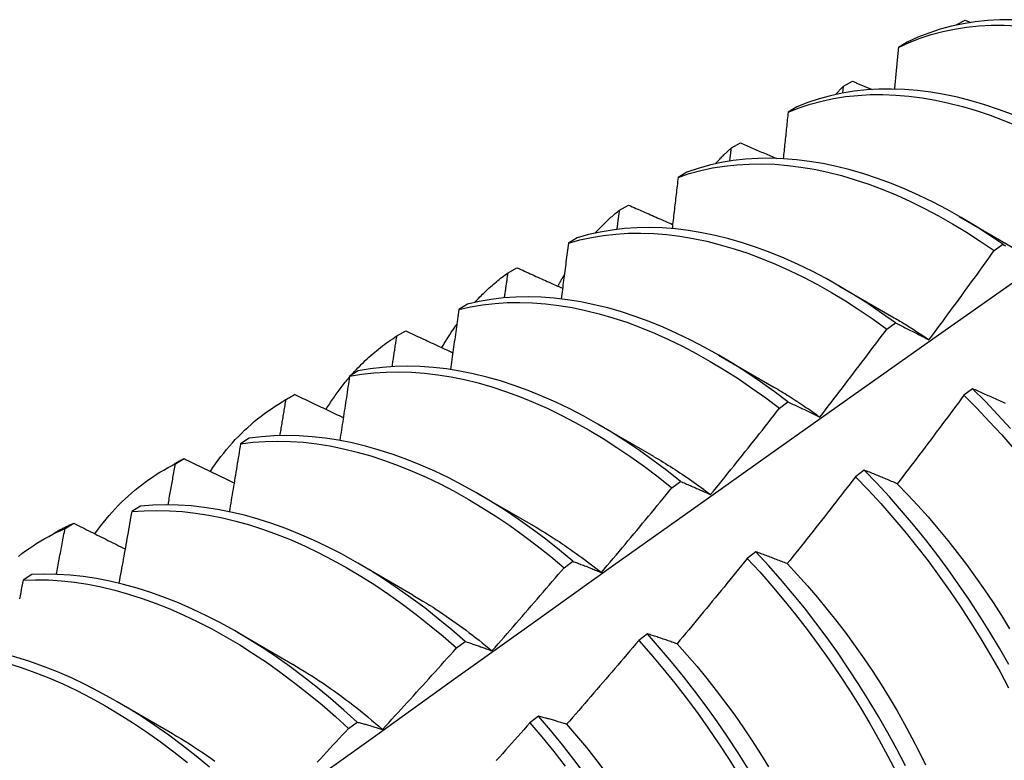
# Model space of a CAD drawing. Header units: inches. Extents: x 15 to 368, y 32 to 178.
# Tile 76 of 82: x 346.438 to 346.723, y 137.04 to 137.254. Entities that reach past the tile are written whole.
import ezdxf

# ---------------------------------------------------------------- set-up
doc = ezdxf.new("R2010")
doc.units = ezdxf.units.IN
doc.header["$MEASUREMENT"] = 0
doc.layers.add('Visible Edges(ANSI)', color=7, linetype='Continuous', lineweight=25)

msp = doc.modelspace()

# ---------------------------------------------------------------- linework, layer by layer
at = {"layer": 'Visible Edges(ANSI)'}
for p, q in [((346.70873, 137.2527), (346.71133, 137.25411)), ((346.71133, 137.25411), (346.71303, 137.25343)), ((346.70865, 137.25262), (346.70873, 137.2527)), ((346.70872, 137.25263), (346.70873, 137.2527)), ((346.69463, 137.24773), (346.69207, 137.24623)), ((346.67597, 137.23301), (346.67619, 137.23499)), ((346.67619, 137.23499), (346.67879, 137.23642)), ((346.66272, 137.22901), (346.66017, 137.22751)), ((346.64375, 137.21715), (346.64634, 137.21858)), ((346.63088, 137.21015), (346.62834, 137.20864)), ((346.6114, 137.19917), (346.61399, 137.20061)), ((346.70966, 137.19733), (346.72562, 137.1881)), ((346.59912, 137.19114), (346.59659, 137.18961)), ((346.71976, 137.18747), (346.72225, 137.18929)), ((346.57915, 137.18105), (346.58172, 137.1825)), ((346.67486, 137.17729), (346.69082, 137.16806)), ((346.56744, 137.17198), (346.5649, 137.17044)), ((346.68871, 137.16473), (346.69119, 137.16655)), ((346.54698, 137.16278), (346.54955, 137.16425)), ((346.64006, 137.15726), (346.65602, 137.14802)), ((346.53582, 137.15267), (346.53329, 137.15111)), ((346.51442, 137.1441), (346.51721, 137.1457)), ((346.5149, 137.14437), (346.51747, 137.14585)), ((346.51747, 137.14585), (346.51721, 137.1457)), ((346.7135, 137.14751), (346.711, 137.14564)), ((346.65763, 137.14187), (346.66012, 137.1437)), ((346.60526, 137.13722), (346.62123, 137.12798)), ((346.50426, 137.1332), (346.50174, 137.13163)), ((346.48291, 137.12582), (346.48546, 137.12731)), ((346.47962, 137.12406), (346.48241, 137.12566)), ((346.6822, 137.12399), (346.67969, 137.1221)), ((346.62652, 137.11889), (346.62901, 137.12073)), ((346.57046, 137.11718), (346.58643, 137.10794)), ((346.47277, 137.11358), (346.47026, 137.112)), ((346.45099, 137.10711), (346.45354, 137.10861)), ((346.44483, 137.10402), (346.44761, 137.10562)), ((346.65085, 137.10037), (346.64834, 137.09847)), ((346.59538, 137.09579), (346.59788, 137.09764)), ((346.53566, 137.09714), (346.55163, 137.0879)), ((346.44134, 137.0938), (346.43883, 137.09221)), ((346.50087, 137.0771), (346.51683, 137.06786)), ((346.56421, 137.07259), (346.56671, 137.07445)), ((346.61944, 137.07665), (346.61693, 137.07475)), ((346.46607, 137.05706), (346.48203, 137.04782)), ((346.58798, 137.05285), (346.58546, 137.05094)), ((346.533, 137.04927), (346.5355, 137.05114))]:
    msp.add_line(p, q, dxfattribs=at)
at = {"layer": 'Visible Edges(ANSI)', "flags": 128}
for points in [[(346.72511, 137.25422), (346.72145, 137.25419), (346.71784, 137.25399), (346.7143, 137.25361), (346.71083, 137.25306), (346.70743, 137.25233), (346.7041, 137.25144), (346.70086, 137.25037), (346.6977, 137.24913), (346.69463, 137.24773)], [(346.69207, 137.24623), (346.69515, 137.24763), (346.69832, 137.24885), (346.70157, 137.24991), (346.7049, 137.25079), (346.7083, 137.2515), (346.71178, 137.25204), (346.71533, 137.25241), (346.71894, 137.2526), (346.72261, 137.25261), (346.72633, 137.25246)], [(346.69207, 137.24623), (346.69202, 137.24573), (346.69198, 137.24523), (346.69193, 137.24473), (346.69188, 137.24423), (346.69183, 137.24373), (346.69179, 137.24322), (346.69174, 137.24272), (346.69169, 137.24222), (346.69164, 137.24172), (346.69159, 137.24121), (346.69155, 137.24071), (346.6915, 137.24021), (346.69145, 137.23971), (346.6914, 137.2392), (346.69135, 137.2387), (346.6913, 137.2382), (346.69126, 137.23769), (346.69121, 137.23719), (346.69116, 137.23669), (346.69111, 137.23618), (346.69106, 137.23568), (346.69101, 137.23518), (346.69096, 137.23467), (346.69091, 137.23417)], [(346.72506, 137.22681), (346.72105, 137.2283), (346.71706, 137.22963), (346.7131, 137.23079), (346.70916, 137.23179), (346.70526, 137.23261), (346.7014, 137.23326), (346.69758, 137.23374), (346.69381, 137.23405), (346.6901, 137.23418), (346.68643, 137.23414), (346.68283, 137.23393), (346.67929, 137.23354), (346.67582, 137.23298), (346.67243, 137.23225), (346.66911, 137.23134), (346.66587, 137.23026), (346.66272, 137.22901)], [(346.67385, 137.23258), (346.67394, 137.23268), (346.67404, 137.23278), (346.67414, 137.23289), (346.67423, 137.23299), (346.67433, 137.23309), (346.67442, 137.23319), (346.67452, 137.2333), (346.67462, 137.2334), (346.67471, 137.2335), (346.67481, 137.2336), (346.67491, 137.2337), (346.67501, 137.2338), (346.6751, 137.2339), (346.6752, 137.234), (346.6753, 137.2341), (346.6754, 137.2342), (346.6755, 137.2343), (346.67559, 137.2344), (346.67569, 137.2345), (346.67579, 137.2346), (346.67589, 137.2347), (346.67599, 137.2348), (346.67609, 137.2349), (346.67619, 137.23499)], [(346.67879, 137.23642), (346.67903, 137.23632), (346.67926, 137.23622), (346.6795, 137.23612), (346.67974, 137.23602), (346.67998, 137.23592), (346.68021, 137.23582), (346.68045, 137.23572), (346.68069, 137.23563), (346.68093, 137.23553), (346.68117, 137.23543), (346.6814, 137.23533), (346.68164, 137.23523), (346.68188, 137.23513), (346.68212, 137.23504), (346.68236, 137.23494), (346.68259, 137.23484), (346.68283, 137.23474), (346.68307, 137.23464), (346.68331, 137.23454), (346.68355, 137.23444), (346.68378, 137.23435), (346.68402, 137.23425), (346.68426, 137.23415), (346.6845, 137.23405)], [(346.66017, 137.22751), (346.66333, 137.22875), (346.66657, 137.22981), (346.6699, 137.2307), (346.6733, 137.23143), (346.67677, 137.23197), (346.68032, 137.23235), (346.68392, 137.23255), (346.68759, 137.23258), (346.69131, 137.23243), (346.69509, 137.23211), (346.69891, 137.23162), (346.70277, 137.23095), (346.70667, 137.23012), (346.71061, 137.22911), (346.71458, 137.22793), (346.71856, 137.22659), (346.72257, 137.22508), (346.7266, 137.22341)], [(346.66017, 137.22751), (346.66011, 137.22695), (346.66005, 137.22639), (346.65999, 137.22583), (346.65993, 137.22527), (346.65987, 137.22471), (346.65981, 137.22415), (346.65975, 137.22358), (346.65969, 137.22302), (346.65963, 137.22246), (346.65957, 137.2219), (346.65952, 137.22134), (346.65946, 137.22078), (346.6594, 137.22022), (346.65934, 137.21965), (346.65928, 137.21909), (346.65921, 137.21853), (346.65915, 137.21797), (346.65909, 137.21741), (346.65903, 137.21684), (346.65897, 137.21628), (346.65891, 137.21572), (346.65885, 137.21515), (346.65879, 137.21459), (346.65873, 137.21403)], [(346.63905, 137.21254), (346.63924, 137.21274), (346.63943, 137.21294), (346.63962, 137.21314), (346.63981, 137.21335), (346.64, 137.21354), (346.64019, 137.21374), (346.64038, 137.21394), (346.64057, 137.21414), (346.64077, 137.21433), (346.64096, 137.21453), (346.64115, 137.21472), (346.64135, 137.21491), (346.64155, 137.21511), (346.64174, 137.2153), (346.64194, 137.21549), (346.64214, 137.21568), (346.64234, 137.21586), (346.64254, 137.21605), (346.64274, 137.21624), (346.64294, 137.21642), (346.64314, 137.21661), (346.64334, 137.21679), (346.64354, 137.21697), (346.64375, 137.21715)], [(346.64329, 137.21333), (346.64331, 137.21349), (346.64332, 137.21365), (346.64334, 137.21381), (346.64336, 137.21397), (346.64338, 137.21412), (346.6434, 137.21428), (346.64342, 137.21444), (346.64344, 137.2146), (346.64346, 137.21476), (346.64348, 137.21492), (346.6435, 137.21508), (346.64352, 137.21524), (346.64354, 137.2154), (346.64356, 137.21556), (346.64358, 137.21572), (346.64359, 137.21588), (346.64361, 137.21604), (346.64363, 137.2162), (346.64365, 137.21635), (346.64367, 137.21651), (346.64369, 137.21667), (346.64371, 137.21683), (346.64373, 137.21699), (346.64375, 137.21715)], [(346.64634, 137.21858), (346.64678, 137.2184), (346.64721, 137.21821), (346.64765, 137.21802), (346.64809, 137.21784), (346.64852, 137.21765), (346.64896, 137.21746), (346.6494, 137.21728), (346.64983, 137.21709), (346.65027, 137.2169), (346.65071, 137.21672), (346.65114, 137.21653), (346.65158, 137.21634), (346.65202, 137.21616), (346.65246, 137.21597), (346.65289, 137.21579), (346.65333, 137.2156), (346.65377, 137.21541), (346.65421, 137.21523), (346.65465, 137.21504), (346.65508, 137.21486), (346.65552, 137.21467), (346.65596, 137.21448), (346.6564, 137.2143), (346.65684, 137.21411)], [(346.72225, 137.18929), (346.71825, 137.19201), (346.71423, 137.19459), (346.7102, 137.19702), (346.70616, 137.1993), (346.70212, 137.20143), (346.69808, 137.2034), (346.69404, 137.20521), (346.69002, 137.20686), (346.68601, 137.20835), (346.68203, 137.20967), (346.67806, 137.21082), (346.67413, 137.2118), (346.67023, 137.21262), (346.66638, 137.21326), (346.66256, 137.21373), (346.65879, 137.21403), (346.65508, 137.21415), (346.65142, 137.2141), (346.64782, 137.21387), (346.64429, 137.21347), (346.64082, 137.2129), (346.63743, 137.21216), (346.63412, 137.21124), (346.63088, 137.21015)], [(346.62834, 137.20864), (346.63158, 137.20971), (346.6349, 137.21062), (346.6383, 137.21135), (346.64177, 137.21191), (346.64531, 137.21229), (346.64891, 137.2125), (346.65257, 137.21254), (346.65629, 137.21241), (346.66006, 137.2121), (346.66388, 137.21161), (346.66774, 137.21096), (346.67164, 137.21013), (346.67558, 137.20913), (346.67954, 137.20797), (346.68353, 137.20664), (346.68754, 137.20514), (346.69156, 137.20348), (346.6956, 137.20165), (346.69964, 137.19967), (346.70368, 137.19753), (346.70772, 137.19524), (346.71175, 137.1928), (346.71576, 137.19021), (346.71976, 137.18747)], [(346.62834, 137.20864), (346.62827, 137.20802), (346.6282, 137.2074), (346.62812, 137.20679), (346.62805, 137.20617), (346.62798, 137.20555), (346.62791, 137.20493), (346.62784, 137.20432), (346.62777, 137.2037), (346.62769, 137.20308), (346.62762, 137.20246), (346.62755, 137.20185), (346.62748, 137.20123), (346.6274, 137.20061), (346.62733, 137.19999), (346.62726, 137.19937), (346.62718, 137.19875), (346.62711, 137.19813), (346.62704, 137.19752), (346.62696, 137.1969), (346.62689, 137.19628), (346.62682, 137.19566), (346.62674, 137.19504), (346.62667, 137.19442), (346.62659, 137.1938)], [(346.61399, 137.20061), (346.61452, 137.20038), (346.61505, 137.20015), (346.61558, 137.19991), (346.61611, 137.19968), (346.61664, 137.19945), (346.61717, 137.19921), (346.6177, 137.19898), (346.61823, 137.19875), (346.61876, 137.19851), (346.61929, 137.19828), (346.61982, 137.19805), (346.62035, 137.19781), (346.62088, 137.19758), (346.62141, 137.19735), (346.62195, 137.19712), (346.62248, 137.19688), (346.62301, 137.19665), (346.62354, 137.19642), (346.62408, 137.19618), (346.62461, 137.19595), (346.62514, 137.19572), (346.62567, 137.19549), (346.62621, 137.19525), (346.62674, 137.19502)], [(346.60425, 137.1925), (346.60453, 137.1928), (346.60481, 137.1931), (346.6051, 137.1934), (346.60538, 137.1937), (346.60567, 137.19399), (346.60596, 137.19428), (346.60625, 137.19457), (346.60654, 137.19486), (346.60683, 137.19515), (346.60712, 137.19543), (346.60742, 137.19571), (346.60772, 137.19599), (346.60802, 137.19627), (346.60832, 137.19654), (346.60862, 137.19682), (346.60892, 137.19709), (346.60923, 137.19735), (346.60953, 137.19762), (346.60984, 137.19788), (346.61015, 137.19815), (346.61046, 137.19841), (346.61077, 137.19866), (346.61109, 137.19892), (346.6114, 137.19917)], [(346.61067, 137.19359), (346.6107, 137.19382), (346.61073, 137.19405), (346.61076, 137.19429), (346.61079, 137.19452), (346.61082, 137.19475), (346.61085, 137.19498), (346.61088, 137.19522), (346.61091, 137.19545), (346.61094, 137.19568), (346.61097, 137.19591), (346.61101, 137.19615), (346.61104, 137.19638), (346.61107, 137.19661), (346.6111, 137.19685), (346.61113, 137.19708), (346.61116, 137.19731), (346.61119, 137.19754), (346.61122, 137.19777), (346.61125, 137.19801), (346.61128, 137.19824), (346.61131, 137.19847), (346.61134, 137.1987), (346.61137, 137.19894), (346.6114, 137.19917)], [(346.69119, 137.16655), (346.68721, 137.16941), (346.68321, 137.17213), (346.67919, 137.1747), (346.67516, 137.17712), (346.67112, 137.17939), (346.66708, 137.18151), (346.66304, 137.18347), (346.659, 137.18527), (346.65498, 137.18691), (346.65098, 137.18839), (346.64699, 137.1897), (346.64303, 137.19084), (346.6391, 137.19182), (346.63521, 137.19262), (346.63135, 137.19325), (346.62754, 137.19371), (346.62377, 137.194), (346.62006, 137.19411), (346.61641, 137.19405), (346.61281, 137.19381), (346.60928, 137.19341), (346.60582, 137.19282), (346.60243, 137.19207), (346.59912, 137.19114)], [(346.59659, 137.18961), (346.5999, 137.19053), (346.60329, 137.19127), (346.60676, 137.19184), (346.6103, 137.19224), (346.61389, 137.19246), (346.61755, 137.19251), (346.62127, 137.19238), (346.62504, 137.19208), (346.62886, 137.19161), (346.63271, 137.19096), (346.63661, 137.19015), (346.64054, 137.18916), (346.64451, 137.188), (346.64849, 137.18668), (346.6525, 137.18519), (346.65652, 137.18354), (346.66056, 137.18173), (346.6646, 137.17975), (346.66864, 137.17762), (346.67268, 137.17534), (346.67671, 137.17291), (346.68073, 137.17032), (346.68473, 137.1676), (346.68871, 137.16473)], [(346.59659, 137.18961), (346.5965, 137.18894), (346.59642, 137.18827), (346.59633, 137.1876), (346.59625, 137.18693), (346.59616, 137.18626), (346.59607, 137.18559), (346.59599, 137.18492), (346.5959, 137.18425), (346.59582, 137.18357), (346.59573, 137.1829), (346.59564, 137.18223), (346.59556, 137.18156), (346.59547, 137.18088), (346.59538, 137.18021), (346.5953, 137.17954), (346.59521, 137.17887), (346.59512, 137.17819), (346.59503, 137.17752), (346.59495, 137.17685), (346.59486, 137.17617), (346.59477, 137.1755), (346.59468, 137.17483), (346.59459, 137.17415), (346.5945, 137.17348)], [(346.72225, 137.18929), (346.72266, 137.18907), (346.72308, 137.18885)], [(346.70091, 137.16166), (346.70171, 137.16273), (346.7025, 137.16379), (346.7033, 137.16486), (346.70409, 137.16593), (346.70488, 137.167), (346.70567, 137.16808), (346.70646, 137.16915), (346.70725, 137.17022), (346.70804, 137.17129), (346.70883, 137.17237), (346.70961, 137.17344), (346.7104, 137.17452), (346.71119, 137.17559), (346.71197, 137.17667), (346.71275, 137.17775), (346.71353, 137.17882), (346.71432, 137.1799), (346.7151, 137.18098), (346.71588, 137.18206), (346.71666, 137.18314), (346.71743, 137.18422), (346.71821, 137.18531), (346.71899, 137.18639), (346.71976, 137.18747)], [(346.56945, 137.17246), (346.56983, 137.17286), (346.5702, 137.17326), (346.57058, 137.17365), (346.57096, 137.17405), (346.57135, 137.17443), (346.57173, 137.17482), (346.57212, 137.1752), (346.57251, 137.17557), (346.57291, 137.17594), (346.57331, 137.17631), (346.57371, 137.17668), (346.57411, 137.17704), (346.57451, 137.17739), (346.57492, 137.17774), (346.57533, 137.17809), (346.57575, 137.17844), (346.57616, 137.17878), (346.57658, 137.17911), (346.577, 137.17945), (346.57743, 137.17977), (346.57785, 137.1801), (346.57828, 137.18042), (346.57871, 137.18073), (346.57915, 137.18105)], [(346.57811, 137.17378), (346.57815, 137.17409), (346.5782, 137.17439), (346.57824, 137.17469), (346.57828, 137.175), (346.57833, 137.1753), (346.57837, 137.1756), (346.57841, 137.1759), (346.57846, 137.17621), (346.5785, 137.17651), (346.57854, 137.17681), (346.57859, 137.17711), (346.57863, 137.17742), (346.57867, 137.17772), (346.57872, 137.17802), (346.57876, 137.17833), (346.5788, 137.17863), (346.57885, 137.17893), (346.57889, 137.17923), (346.57893, 137.17954), (346.57898, 137.17984), (346.57902, 137.18014), (346.57906, 137.18044), (346.5791, 137.18074), (346.57915, 137.18105)], [(346.58172, 137.1825), (346.58227, 137.18225), (346.58282, 137.18201), (346.58337, 137.18176), (346.58391, 137.18151), (346.58446, 137.18126), (346.58501, 137.18101), (346.58556, 137.18077), (346.58611, 137.18052), (346.58666, 137.18027), (346.5872, 137.18002), (346.58775, 137.17977), (346.5883, 137.17953), (346.58885, 137.17928), (346.5894, 137.17903), (346.58995, 137.17878), (346.5905, 137.17854), (346.59105, 137.17829), (346.5916, 137.17804), (346.59215, 137.17779), (346.5927, 137.17755), (346.59325, 137.1773), (346.5938, 137.17705), (346.59436, 137.1768), (346.59491, 137.17656)], [(346.59357, 137.17716), (346.59364, 137.1773), (346.59372, 137.17744), (346.59379, 137.17758), (346.59387, 137.17772), (346.59394, 137.17786), (346.59402, 137.17801), (346.59409, 137.17815), (346.59417, 137.17829), (346.59425, 137.17843), (346.59432, 137.17856), (346.5944, 137.1787), (346.59448, 137.17884), (346.59455, 137.17898), (346.59463, 137.17912), (346.59471, 137.17926), (346.59479, 137.1794), (346.59487, 137.17953), (346.59494, 137.17967), (346.59502, 137.17981), (346.5951, 137.17995), (346.59518, 137.18008), (346.59526, 137.18022), (346.59534, 137.18036), (346.59542, 137.18049)], [(346.28398, 136.86122), (346.3074, 136.87829), (346.33079, 136.89532), (346.35416, 136.91232), (346.37749, 136.92928), (346.4008, 136.9462), (346.42409, 136.96308), (346.44735, 136.97992), (346.47059, 136.99671), (346.49381, 137.01345), (346.517, 137.03016), (346.54018, 137.04681), (346.56335, 137.06341), (346.58649, 137.07996), (346.60962, 137.09647), (346.63274, 137.11291), (346.65584, 137.12931), (346.67894, 137.14565), (346.70202, 137.16194), (346.7251, 137.17817)], [(346.5649, 137.17044), (346.56829, 137.17119), (346.57175, 137.17177), (346.57528, 137.17218), (346.57888, 137.17241), (346.58254, 137.17247), (346.58625, 137.17235), (346.59002, 137.17206), (346.59383, 137.1716), (346.59769, 137.17097), (346.60158, 137.17016), (346.60551, 137.16918), (346.60947, 137.16804), (346.61346, 137.16673), (346.61746, 137.16525), (346.62149, 137.1636), (346.62552, 137.1618), (346.62956, 137.15984), (346.6336, 137.15772), (346.63764, 137.15544), (346.64167, 137.15302), (346.64569, 137.15044), (346.64969, 137.14772), (346.65367, 137.14487), (346.65763, 137.14187)], [(346.66012, 137.1437), (346.65616, 137.14669), (346.65218, 137.14954), (346.64817, 137.15224), (346.64415, 137.15481), (346.64012, 137.15722), (346.63608, 137.15948), (346.63204, 137.16159), (346.628, 137.16354), (346.62397, 137.16534), (346.61995, 137.16697), (346.61594, 137.16843), (346.61196, 137.16973), (346.608, 137.17087), (346.60407, 137.17183), (346.60018, 137.17262), (346.59632, 137.17324), (346.59251, 137.17369), (346.58875, 137.17397), (346.58504, 137.17407), (346.58139, 137.174), (346.5778, 137.17376), (346.57428, 137.17334), (346.57082, 137.17274), (346.56744, 137.17198)], [(346.5649, 137.17044), (346.5648, 137.16972), (346.5647, 137.169), (346.5646, 137.16827), (346.5645, 137.16755), (346.5644, 137.16683), (346.5643, 137.16611), (346.5642, 137.16538), (346.5641, 137.16466), (346.564, 137.16394), (346.5639, 137.16321), (346.5638, 137.16249), (346.5637, 137.16177), (346.56359, 137.16104), (346.56349, 137.16032), (346.56339, 137.15959), (346.56329, 137.15887), (346.56318, 137.15814), (346.56308, 137.15742), (346.56298, 137.1567), (346.56287, 137.15597), (346.56277, 137.15525), (346.56267, 137.15452), (346.56256, 137.1538), (346.56246, 137.15307)], [(346.56001, 137.1594), (346.56018, 137.15969), (346.56035, 137.15998), (346.56052, 137.16027), (346.56069, 137.16056), (346.56086, 137.16085), (346.56103, 137.16114), (346.5612, 137.16143), (346.56138, 137.16171), (346.56155, 137.162), (346.56173, 137.16228), (346.56191, 137.16256), (346.56209, 137.16284), (346.56226, 137.16312), (346.56245, 137.1634), (346.56263, 137.16368), (346.56281, 137.16395), (346.56299, 137.16423), (346.56318, 137.1645), (346.56336, 137.16478), (346.56355, 137.16505), (346.56374, 137.16532), (346.56393, 137.16559), (346.56412, 137.16585), (346.56431, 137.16612)], [(346.69082, 137.16807), (346.69125, 137.16782), (346.69167, 137.16757), (346.69209, 137.16732), (346.69251, 137.16707), (346.69293, 137.16682), (346.69336, 137.16656), (346.69378, 137.16631), (346.6942, 137.16605), (346.69462, 137.16579), (346.69504, 137.16552), (346.69546, 137.16526), (346.69588, 137.16499), (346.6963, 137.16473), (346.69672, 137.16446), (346.69714, 137.16418), (346.69756, 137.16391), (346.69798, 137.16363), (346.6984, 137.16336), (346.69882, 137.16308), (346.69924, 137.1628), (346.69966, 137.16252), (346.70008, 137.16223), (346.7005, 137.16195), (346.70091, 137.16166)], [(346.69119, 137.16655), (346.69159, 137.16636), (346.69199, 137.16617), (346.69238, 137.16597), (346.69278, 137.16577), (346.69318, 137.16558), (346.69358, 137.16538), (346.69398, 137.16518), (346.69439, 137.16498), (346.69479, 137.16478), (346.69519, 137.16458), (346.6956, 137.16437), (346.696, 137.16417), (346.69641, 137.16396), (346.69681, 137.16376), (346.69722, 137.16355), (346.69763, 137.16335), (346.69803, 137.16314), (346.69844, 137.16293), (346.69885, 137.16272), (346.69926, 137.16251), (346.69968, 137.1623), (346.70009, 137.16209), (346.7005, 137.16187), (346.70091, 137.16166)], [(346.53371, 137.15137), (346.53421, 137.15193), (346.53471, 137.15248), (346.53522, 137.15302), (346.53573, 137.15356), (346.53625, 137.15409), (346.53677, 137.15461), (346.53729, 137.15513), (346.53782, 137.15564), (346.53836, 137.15614), (346.5389, 137.15663), (346.53945, 137.15712), (346.54, 137.1576), (346.54056, 137.15807), (346.54112, 137.15853), (346.54168, 137.15899), (346.54225, 137.15944), (346.54283, 137.15989), (346.54341, 137.16032), (346.54399, 137.16075), (346.54458, 137.16117), (346.54517, 137.16159), (346.54577, 137.16199), (346.54637, 137.16239), (346.54698, 137.16278)], [(346.54561, 137.15391), (346.54567, 137.15428), (346.54573, 137.15465), (346.54578, 137.15502), (346.54584, 137.15539), (346.5459, 137.15576), (346.54596, 137.15613), (346.54601, 137.1565), (346.54607, 137.15687), (346.54613, 137.15724), (346.54619, 137.15761), (346.54624, 137.15798), (346.5463, 137.15835), (346.54636, 137.15872), (346.54641, 137.15909), (346.54647, 137.15946), (346.54653, 137.15983), (346.54659, 137.1602), (346.54664, 137.16057), (346.5467, 137.16094), (346.54676, 137.16131), (346.54681, 137.16167), (346.54687, 137.16204), (346.54693, 137.16241), (346.54698, 137.16278)], [(346.54955, 137.16425), (346.55012, 137.16399), (346.55068, 137.16372), (346.55125, 137.16346), (346.55181, 137.1632), (346.55238, 137.16293), (346.55294, 137.16267), (346.55351, 137.16241), (346.55407, 137.16215), (346.55464, 137.16188), (346.55521, 137.16162), (346.55577, 137.16136), (346.55634, 137.16109), (346.55691, 137.16083), (346.55747, 137.16057), (346.55804, 137.16031), (346.55861, 137.16004), (346.55918, 137.15978), (346.55974, 137.15952), (346.56031, 137.15926), (346.56088, 137.15899), (346.56145, 137.15873), (346.56202, 137.15847), (346.56259, 137.15821), (346.56316, 137.15795)], [(346.66934, 137.13933), (346.67016, 137.14038), (346.67097, 137.14143), (346.67179, 137.14249), (346.6726, 137.14354), (346.67342, 137.14459), (346.67423, 137.14564), (346.67504, 137.1467), (346.67585, 137.14775), (346.67666, 137.14881), (346.67747, 137.14987), (346.67828, 137.15092), (346.67909, 137.15198), (346.67989, 137.15304), (346.6807, 137.1541), (346.6815, 137.15516), (346.68231, 137.15622), (346.68311, 137.15728), (346.68391, 137.15834), (346.68471, 137.15941), (346.68551, 137.16047), (346.68631, 137.16153), (346.68711, 137.1626), (346.68791, 137.16366), (346.68871, 137.16473)], [(346.53329, 137.15111), (346.53675, 137.1517), (346.54028, 137.15212), (346.54387, 137.15236), (346.54752, 137.15243), (346.55123, 137.15233), (346.55499, 137.15205), (346.5588, 137.15159), (346.56266, 137.15097), (346.56655, 137.15017), (346.57048, 137.14921), (346.57444, 137.14807), (346.57842, 137.14677), (346.58243, 137.1453), (346.58645, 137.14367), (346.59048, 137.14187), (346.59452, 137.13992), (346.59856, 137.13781), (346.6026, 137.13554), (346.60663, 137.13313), (346.61065, 137.13056), (346.61466, 137.12785), (346.61864, 137.125), (346.6226, 137.12201), (346.62652, 137.11889)], [(346.62901, 137.12073), (346.62508, 137.12384), (346.62112, 137.12682), (346.61714, 137.12966), (346.61314, 137.13236), (346.60911, 137.13492), (346.60508, 137.13732), (346.60104, 137.13957), (346.597, 137.14167), (346.59296, 137.14362), (346.58893, 137.1454), (346.58491, 137.14702), (346.58091, 137.14848), (346.57692, 137.14977), (346.57297, 137.15089), (346.56904, 137.15184), (346.56515, 137.15263), (346.5613, 137.15324), (346.55749, 137.15368), (346.55373, 137.15394), (346.55003, 137.15403), (346.54638, 137.15395), (346.54279, 137.1537), (346.53927, 137.15327), (346.53582, 137.15267)], [(346.5265, 137.14155), (346.52676, 137.14196), (346.52702, 137.14238), (346.52728, 137.14279), (346.52754, 137.1432), (346.52781, 137.14361), (346.52807, 137.14401), (346.52834, 137.14441), (346.52862, 137.14481), (346.52889, 137.14521), (346.52917, 137.1456), (346.52944, 137.14599), (346.52972, 137.14638), (346.53001, 137.14677), (346.53029, 137.14715), (346.53058, 137.14753), (346.53087, 137.14791), (346.53116, 137.14829), (346.53145, 137.14866), (346.53174, 137.14903), (346.53204, 137.1494), (346.53234, 137.14976), (346.53264, 137.15012), (346.53294, 137.15048), (346.53325, 137.15084)], [(346.53329, 137.15111), (346.53318, 137.15034), (346.53306, 137.14957), (346.53294, 137.1488), (346.53283, 137.14803), (346.53271, 137.14726), (346.53259, 137.14648), (346.53248, 137.14571), (346.53236, 137.14494), (346.53224, 137.14417), (346.53213, 137.1434), (346.53201, 137.14262), (346.53189, 137.14185), (346.53177, 137.14108), (346.53165, 137.14031), (346.53153, 137.13953), (346.53142, 137.13876), (346.5313, 137.13799), (346.53118, 137.13721), (346.53106, 137.13644), (346.53094, 137.13566), (346.53082, 137.13489), (346.5307, 137.13412), (346.53058, 137.13334), (346.53046, 137.13257)], [(346.51747, 137.14585), (346.51805, 137.14557), (346.51863, 137.14529), (346.51921, 137.14502), (346.51979, 137.14474), (346.52037, 137.14446), (346.52096, 137.14418), (346.52154, 137.14391), (346.52212, 137.14363), (346.52271, 137.14335), (346.52329, 137.14307), (346.52387, 137.14279), (346.52446, 137.14252), (346.52504, 137.14224), (346.52563, 137.14196), (346.52621, 137.14168), (346.5268, 137.14141), (346.52738, 137.14113), (346.52797, 137.14085), (346.52855, 137.14057), (346.52914, 137.1403), (346.52972, 137.14002), (346.53031, 137.13974), (346.53089, 137.13946), (346.53148, 137.13919)], [(346.65602, 137.14802), (346.65658, 137.14769), (346.65714, 137.14736), (346.6577, 137.14703), (346.65826, 137.1467), (346.65881, 137.14636), (346.65937, 137.14602), (346.65993, 137.14567), (346.66049, 137.14533), (346.66104, 137.14497), (346.6616, 137.14462), (346.66215, 137.14426), (346.66271, 137.1439), (346.66327, 137.14354), (346.66382, 137.14317), (346.66437, 137.1428), (346.66493, 137.14243), (346.66548, 137.14205), (346.66603, 137.14167), (346.66659, 137.14129), (346.66714, 137.14091), (346.66769, 137.14052), (346.66824, 137.14013), (346.66879, 137.13973), (346.66934, 137.13933)], [(346.711, 137.14564), (346.7102, 137.14456), (346.70941, 137.14349), (346.70861, 137.14242), (346.70782, 137.14134), (346.70702, 137.14027), (346.70622, 137.1392), (346.70542, 137.13813), (346.70462, 137.13706), (346.70382, 137.13599), (346.70302, 137.13492), (346.70222, 137.13385), (346.70142, 137.13279), (346.70061, 137.13172), (346.69981, 137.13066), (346.699, 137.12959), (346.6982, 137.12853), (346.69739, 137.12746), (346.69658, 137.1264), (346.69577, 137.12534), (346.69497, 137.12428), (346.69416, 137.12322), (346.69335, 137.12216), (346.69253, 137.1211), (346.69172, 137.12004)], [(346.711, 137.14564), (346.71471, 137.14192), (346.71836, 137.13809), (346.72196, 137.13416), (346.72549, 137.13013)], [(346.72308, 137.14324), (346.72266, 137.14343), (346.72223, 137.14363), (346.72181, 137.14382), (346.72138, 137.14401), (346.72096, 137.14421), (346.72054, 137.1444), (346.72012, 137.14459), (346.7197, 137.14477), (346.71928, 137.14496), (346.71886, 137.14515), (346.71845, 137.14534), (346.71803, 137.14552), (346.71761, 137.14571), (346.7172, 137.14589), (346.71678, 137.14608), (346.71637, 137.14626), (346.71596, 137.14644), (346.71555, 137.14662), (346.71513, 137.1468), (346.71472, 137.14698), (346.71432, 137.14716), (346.71391, 137.14734), (346.7135, 137.14751)], [(346.72447, 137.13606), (346.72087, 137.13999), (346.71721, 137.14381), (346.7135, 137.14751)], [(346.49303, 137.12361), (346.49377, 137.12471), (346.49453, 137.12579), (346.4953, 137.12685), (346.49608, 137.12789), (346.49688, 137.12891), (346.4977, 137.12991), (346.49853, 137.13089), (346.49938, 137.13186), (346.50024, 137.1328), (346.50112, 137.13372), (346.50201, 137.13462), (346.50292, 137.1355), (346.50384, 137.13635), (346.50478, 137.13719), (346.50573, 137.13801), (346.50669, 137.1388), (346.50767, 137.13957), (346.50866, 137.14032), (346.50967, 137.14105), (346.51069, 137.14176), (346.51172, 137.14245), (346.51277, 137.14311), (346.51383, 137.14375), (346.5149, 137.14437)], [(346.51317, 137.13397), (346.51324, 137.1344), (346.51332, 137.13484), (346.51339, 137.13527), (346.51346, 137.13571), (346.51354, 137.13614), (346.51361, 137.13657), (346.51368, 137.13701), (346.51375, 137.13744), (346.51383, 137.13787), (346.5139, 137.13831), (346.51397, 137.13874), (346.51404, 137.13917), (346.51411, 137.13961), (346.51419, 137.14004), (346.51426, 137.14047), (346.51433, 137.14091), (346.5144, 137.14134), (346.51447, 137.14177), (346.51455, 137.14221), (346.51462, 137.14264), (346.51469, 137.14307), (346.51476, 137.14351), (346.51483, 137.14394), (346.5149, 137.14437)], [(346.66012, 137.1437), (346.66049, 137.14353), (346.66087, 137.14336), (346.66125, 137.14318), (346.66162, 137.14301), (346.662, 137.14283), (346.66238, 137.14266), (346.66276, 137.14248), (346.66314, 137.1423), (346.66353, 137.14212), (346.66391, 137.14194), (346.66429, 137.14176), (346.66468, 137.14158), (346.66506, 137.1414), (346.66545, 137.14122), (346.66583, 137.14103), (346.66622, 137.14085), (346.66661, 137.14066), (346.667, 137.14047), (346.66738, 137.14029), (346.66777, 137.1401), (346.66817, 137.13991), (346.66856, 137.13972), (346.66895, 137.13953), (346.66934, 137.13933)], [(346.63775, 137.1169), (346.63859, 137.11794), (346.63942, 137.11897), (346.64026, 137.12), (346.6411, 137.12104), (346.64193, 137.12207), (346.64276, 137.12311), (346.6436, 137.12414), (346.64443, 137.12518), (346.64526, 137.12622), (346.64609, 137.12726), (346.64692, 137.12829), (346.64775, 137.12933), (346.64858, 137.13038), (346.6494, 137.13142), (346.65023, 137.13246), (346.65106, 137.1335), (346.65188, 137.13454), (346.6527, 137.13559), (346.65353, 137.13663), (346.65435, 137.13768), (346.65517, 137.13873), (346.65599, 137.13977), (346.65681, 137.14082), (346.65763, 137.14187)], [(346.50174, 137.13163), (346.50161, 137.13082), (346.50148, 137.13), (346.50134, 137.12918), (346.50121, 137.12836), (346.50108, 137.12754), (346.50094, 137.12673), (346.50081, 137.12591), (346.50068, 137.12509), (346.50054, 137.12427), (346.50041, 137.12345), (346.50027, 137.12263), (346.50014, 137.12181), (346.5, 137.12099), (346.49986, 137.12017), (346.49973, 137.11935), (346.49959, 137.11853), (346.49945, 137.11771), (346.49932, 137.11689), (346.49918, 137.11607), (346.49904, 137.11525), (346.49891, 137.11443), (346.49877, 137.11361), (346.49863, 137.11279), (346.49849, 137.11197)], [(346.50174, 137.13163), (346.50527, 137.13206), (346.50885, 137.13231), (346.5125, 137.13239), (346.51621, 137.1323), (346.51997, 137.13203), (346.52378, 137.13159), (346.52763, 137.13097), (346.53152, 137.13019), (346.53545, 137.12923), (346.5394, 137.1281), (346.54339, 137.12681), (346.54739, 137.12535), (346.55141, 137.12373), (346.55544, 137.12194), (346.55948, 137.12), (346.56352, 137.1179), (346.56756, 137.11564), (346.5716, 137.11323), (346.57562, 137.11068), (346.57962, 137.10798), (346.58361, 137.10513), (346.58756, 137.10215), (346.59149, 137.09904), (346.59538, 137.09579)], [(346.59788, 137.09764), (346.59398, 137.10088), (346.59005, 137.10399), (346.58609, 137.10696), (346.5821, 137.10979), (346.5781, 137.11248), (346.57408, 137.11502), (346.57004, 137.11742), (346.566, 137.11966), (346.56196, 137.12175), (346.55792, 137.12369), (346.55389, 137.12546), (346.54987, 137.12707), (346.54587, 137.12852), (346.54189, 137.1298), (346.53793, 137.13091), (346.53401, 137.13185), (346.53012, 137.13263), (346.52627, 137.13323), (346.52247, 137.13366), (346.51871, 137.13391), (346.51501, 137.134), (346.51137, 137.1339), (346.50778, 137.13364), (346.50426, 137.1332)], [(346.45961, 137.10558), (346.4604, 137.10667), (346.46121, 137.10775), (346.46203, 137.1088), (346.46287, 137.10984), (346.46373, 137.11085), (346.4646, 137.11184), (346.46549, 137.11281), (346.46639, 137.11375), (346.46731, 137.11468), (346.46825, 137.11558), (346.4692, 137.11646), (346.47017, 137.11732), (346.47115, 137.11815), (346.47215, 137.11896), (346.47316, 137.11975), (346.47419, 137.12052), (346.47523, 137.12126), (346.47628, 137.12199), (346.47735, 137.12268), (346.47844, 137.12336), (346.47953, 137.12401), (346.48064, 137.12463), (346.48177, 137.12524), (346.48291, 137.12582)], [(346.48079, 137.11395), (346.48088, 137.11445), (346.48097, 137.11494), (346.48106, 137.11544), (346.48114, 137.11593), (346.48123, 137.11643), (346.48132, 137.11692), (346.48141, 137.11742), (346.4815, 137.11791), (346.48159, 137.11841), (346.48168, 137.1189), (346.48177, 137.11939), (346.48185, 137.11989), (346.48194, 137.12038), (346.48203, 137.12088), (346.48212, 137.12137), (346.48221, 137.12187), (346.48229, 137.12236), (346.48238, 137.12285), (346.48247, 137.12335), (346.48256, 137.12384), (346.48265, 137.12433), (346.48273, 137.12483), (346.48282, 137.12532), (346.48291, 137.12582)], [(346.48546, 137.12731), (346.48533, 137.12724), (346.4852, 137.12718), (346.48508, 137.12711), (346.48495, 137.12704), (346.48482, 137.12698), (346.48469, 137.12691), (346.48456, 137.12684), (346.48443, 137.12678), (346.48431, 137.12671), (346.48418, 137.12664), (346.48405, 137.12657), (346.48392, 137.12651), (346.4838, 137.12644), (346.48367, 137.12637), (346.48354, 137.1263), (346.48342, 137.12623), (346.48329, 137.12616), (346.48316, 137.12609), (346.48304, 137.12602), (346.48291, 137.12595), (346.48279, 137.12588), (346.48266, 137.12581), (346.48253, 137.12574), (346.48241, 137.12566)], [(346.48546, 137.12731), (346.48606, 137.12701), (346.48666, 137.12672), (346.48726, 137.12643), (346.48786, 137.12613), (346.48846, 137.12584), (346.48905, 137.12555), (346.48965, 137.12526), (346.49025, 137.12496), (346.49085, 137.12467), (346.49145, 137.12438), (346.49205, 137.12409), (346.49265, 137.12379), (346.49326, 137.1235), (346.49386, 137.12321), (346.49446, 137.12291), (346.49506, 137.12262), (346.49566, 137.12233), (346.49626, 137.12204), (346.49687, 137.12174), (346.49747, 137.12145), (346.49807, 137.12116), (346.49867, 137.12087), (346.49928, 137.12057), (346.49988, 137.12028)], [(346.62124, 137.12796), (346.62193, 137.12755), (346.62263, 137.12715), (346.62332, 137.12673), (346.62401, 137.12632), (346.62471, 137.12589), (346.6254, 137.12546), (346.62609, 137.12503), (346.62678, 137.12459), (346.62747, 137.12415), (346.62816, 137.1237), (346.62885, 137.12325), (346.62954, 137.12279), (346.63023, 137.12232), (346.63092, 137.12186), (346.6316, 137.12138), (346.63229, 137.1209), (346.63298, 137.12042), (346.63366, 137.11993), (346.63434, 137.11944), (346.63503, 137.11894), (346.63571, 137.11844), (346.63639, 137.11793), (346.63707, 137.11742), (346.63775, 137.1169)], [(346.69172, 137.12004), (346.69132, 137.12021), (346.69091, 137.12038), (346.69051, 137.12056), (346.6901, 137.12073), (346.6897, 137.1209), (346.6893, 137.12107), (346.6889, 137.12124), (346.6885, 137.12141), (346.6881, 137.12157), (346.6877, 137.12174), (346.6873, 137.12191), (346.6869, 137.12207), (346.6865, 137.12224), (346.68611, 137.1224), (346.68571, 137.12256), (346.68532, 137.12272), (346.68493, 137.12289), (346.68453, 137.12305), (346.68414, 137.1232), (346.68375, 137.12336), (346.68336, 137.12352), (346.68297, 137.12368), (346.68258, 137.12383), (346.6822, 137.12399)], [(346.72397, 137.06778), (346.72129, 137.0725), (346.7185, 137.07717), (346.71562, 137.08179), (346.71265, 137.08635), (346.70958, 137.09086), (346.70642, 137.09529), (346.70318, 137.09965), (346.69986, 137.10394), (346.69647, 137.10813), (346.693, 137.11225), (346.68946, 137.11626), (346.68586, 137.12018), (346.6822, 137.12399)], [(346.62901, 137.12073), (346.62937, 137.12058), (346.62972, 137.12043), (346.63008, 137.12028), (346.63044, 137.12013), (346.6308, 137.11998), (346.63116, 137.11982), (346.63152, 137.11967), (346.63188, 137.11951), (346.63224, 137.11936), (346.6326, 137.1192), (346.63296, 137.11904), (346.63333, 137.11888), (346.63369, 137.11872), (346.63406, 137.11856), (346.63442, 137.1184), (346.63479, 137.11824), (346.63516, 137.11807), (346.63553, 137.11791), (346.63589, 137.11774), (346.63626, 137.11758), (346.63663, 137.11741), (346.637, 137.11724), (346.63738, 137.11707), (346.63775, 137.1169)], [(346.67969, 137.1221), (346.67888, 137.12105), (346.67806, 137.11999), (346.67724, 137.11894), (346.67642, 137.11788), (346.6756, 137.11683), (346.67478, 137.11578), (346.67396, 137.11472), (346.67314, 137.11367), (346.67232, 137.11262), (346.6715, 137.11157), (346.67067, 137.11052), (346.66985, 137.10947), (346.66902, 137.10843), (346.6682, 137.10738), (346.66737, 137.10633), (346.66654, 137.10529), (346.66571, 137.10424), (346.66488, 137.1032), (346.66405, 137.10215), (346.66322, 137.10111), (346.66239, 137.10007), (346.66156, 137.09903), (346.66073, 137.09799), (346.65989, 137.09695)], [(346.67969, 137.1221), (346.68335, 137.11828), (346.68695, 137.11436), (346.69048, 137.11034), (346.69394, 137.10622), (346.69733, 137.10201), (346.70065, 137.09772), (346.70388, 137.09336), (346.70703, 137.08892), (346.71009, 137.08441), (346.71306, 137.07984), (346.71593, 137.07522), (346.71871, 137.07054), (346.72138, 137.06582), (346.72395, 137.06107)], [(346.69172, 137.12004), (346.69474, 137.11693), (346.69772, 137.11373), (346.70064, 137.11046), (346.70351, 137.10711), (346.70633, 137.10369), (346.70908, 137.10021), (346.71178, 137.09666), (346.71441, 137.09305), (346.71697, 137.08939), (346.71946, 137.08569), (346.72188, 137.08193), (346.72423, 137.07814)], [(346.60613, 137.09437), (346.60699, 137.09539), (346.60785, 137.0964), (346.60871, 137.09741), (346.60956, 137.09843), (346.61042, 137.09945), (346.61127, 137.10046), (346.61213, 137.10148), (346.61298, 137.1025), (346.61383, 137.10352), (346.61469, 137.10454), (346.61554, 137.10556), (346.61639, 137.10658), (346.61724, 137.1076), (346.61808, 137.10862), (346.61893, 137.10964), (346.61978, 137.11067), (346.62062, 137.11169), (346.62147, 137.11272), (346.62231, 137.11375), (346.62316, 137.11477), (346.624, 137.1158), (346.62484, 137.11683), (346.62568, 137.11786), (346.62652, 137.11889)], [(346.47026, 137.112), (346.47011, 137.11114), (346.46995, 137.11028), (346.4698, 137.10941), (346.46965, 137.10855), (346.4695, 137.10769), (346.46935, 137.10683), (346.4692, 137.10597), (346.46904, 137.1051), (346.46889, 137.10424), (346.46874, 137.10338), (346.46858, 137.10251), (346.46843, 137.10165), (346.46828, 137.10079), (346.46812, 137.09992), (346.46797, 137.09906), (346.46781, 137.0982), (346.46766, 137.09733), (346.4675, 137.09647), (346.46735, 137.0956), (346.46719, 137.09474), (346.46703, 137.09387), (346.46688, 137.09301), (346.46672, 137.09214), (346.46656, 137.09128)], [(346.47026, 137.112), (346.47384, 137.11226), (346.47749, 137.11235), (346.48119, 137.11227), (346.48495, 137.11201), (346.48875, 137.11158), (346.4926, 137.11097), (346.49649, 137.1102), (346.50041, 137.10925), (346.50437, 137.10814), (346.50835, 137.10685), (346.51235, 137.1054), (346.51637, 137.10379), (346.5204, 137.10201), (346.52444, 137.10008), (346.52849, 137.09799), (346.53253, 137.09574), (346.53656, 137.09334), (346.54058, 137.09079), (346.54459, 137.0881), (346.54857, 137.08527), (346.55253, 137.08229), (346.55646, 137.07919), (346.56035, 137.07595), (346.56421, 137.07259)], [(346.56671, 137.07445), (346.56285, 137.0778), (346.55895, 137.08103), (346.55502, 137.08413), (346.55106, 137.08709), (346.54707, 137.08991), (346.54306, 137.09259), (346.53904, 137.09513), (346.53501, 137.09752), (346.53097, 137.09975), (346.52692, 137.10183), (346.52288, 137.10376), (346.51885, 137.10552), (346.51484, 137.10712), (346.51083, 137.10856), (346.50685, 137.10983), (346.5029, 137.11093), (346.49898, 137.11187), (346.49509, 137.11263), (346.49125, 137.11322), (346.48745, 137.11364), (346.48369, 137.11388), (346.47999, 137.11396), (346.47635, 137.11385), (346.47277, 137.11358)], [(346.45354, 137.10861), (346.45329, 137.1085), (346.45303, 137.10839), (346.45278, 137.10828), (346.45253, 137.10816), (346.45228, 137.10804), (346.45203, 137.10793), (346.45178, 137.10781), (346.45153, 137.10769), (346.45128, 137.10757), (346.45103, 137.10745), (346.45078, 137.10732), (346.45053, 137.1072), (346.45028, 137.10707), (346.45004, 137.10695), (346.44979, 137.10682), (346.44955, 137.10669), (346.4493, 137.10656), (346.44906, 137.10643), (346.44882, 137.1063), (346.44857, 137.10617), (346.44833, 137.10603), (346.44809, 137.1059), (346.44785, 137.10576), (346.44761, 137.10562)], [(346.45354, 137.10861), (346.45416, 137.10831), (346.45477, 137.108), (346.45538, 137.10769), (346.456, 137.10738), (346.45661, 137.10707), (346.45723, 137.10677), (346.45785, 137.10646), (346.45846, 137.10615), (346.45908, 137.10584), (346.45969, 137.10554), (346.46031, 137.10523), (346.46093, 137.10492), (346.46155, 137.10461), (346.46216, 137.10431), (346.46278, 137.104), (346.4634, 137.10369), (346.46402, 137.10338), (346.46464, 137.10307), (346.46526, 137.10277), (346.46588, 137.10246), (346.46649, 137.10215), (346.46711, 137.10184), (346.46773, 137.10154), (346.46836, 137.10123)], [(346.43747, 137.09903), (346.43852, 137.09984), (346.43958, 137.10062), (346.44065, 137.10138), (346.44175, 137.10212), (346.44285, 137.10283), (346.44397, 137.10352), (346.44511, 137.10418), (346.44625, 137.10482), (346.44742, 137.10543), (346.4486, 137.10602), (346.44979, 137.10658), (346.45099, 137.10711)], [(346.44846, 137.09386), (346.44856, 137.09441), (346.44867, 137.09497), (346.44878, 137.09552), (346.44888, 137.09607), (346.44899, 137.09662), (346.4491, 137.09718), (346.4492, 137.09773), (346.44931, 137.09828), (346.44942, 137.09883), (346.44952, 137.09939), (346.44963, 137.09994), (346.44973, 137.10049), (346.44984, 137.10104), (346.44994, 137.10159), (346.45005, 137.10215), (346.45016, 137.1027), (346.45026, 137.10325), (346.45037, 137.1038), (346.45047, 137.10435), (346.45057, 137.10491), (346.45068, 137.10546), (346.45078, 137.10601), (346.45089, 137.10656), (346.45099, 137.10711)], [(346.58642, 137.10796), (346.58725, 137.10748), (346.58808, 137.10698), (346.58891, 137.10648), (346.58974, 137.10598), (346.59057, 137.10546), (346.5914, 137.10494), (346.59223, 137.10441), (346.59305, 137.10387), (346.59388, 137.10333), (346.5947, 137.10278), (346.59553, 137.10222), (346.59635, 137.10166), (346.59717, 137.10109), (346.598, 137.10051), (346.59882, 137.09993), (346.59963, 137.09934), (346.60045, 137.09874), (346.60127, 137.09814), (346.60208, 137.09752), (346.6029, 137.09691), (346.60371, 137.09628), (346.60452, 137.09565), (346.60533, 137.09502), (346.60613, 137.09437)], [(346.65989, 137.09695), (346.65951, 137.0971), (346.65912, 137.09725), (346.65874, 137.0974), (346.65835, 137.09755), (346.65797, 137.0977), (346.65759, 137.09785), (346.65721, 137.09799), (346.65683, 137.09814), (346.65645, 137.09829), (346.65607, 137.09843), (346.65569, 137.09857), (346.65531, 137.09872), (346.65493, 137.09886), (346.65456, 137.099), (346.65418, 137.09914), (346.65381, 137.09928), (346.65344, 137.09942), (346.65306, 137.09956), (346.65269, 137.09969), (346.65232, 137.09983), (346.65195, 137.09997), (346.65158, 137.1001), (346.65121, 137.10023), (346.65085, 137.10037)], [(346.69407, 137.03849), (346.6916, 137.04327), (346.68901, 137.04802), (346.68632, 137.05274), (346.68354, 137.05741), (346.68065, 137.06202), (346.67767, 137.06658), (346.67459, 137.07108), (346.67143, 137.07551), (346.66819, 137.07987), (346.66487, 137.08415), (346.66147, 137.08834), (346.65799, 137.09245), (346.65445, 137.09646), (346.65085, 137.10037)], [(346.59788, 137.09764), (346.59821, 137.09752), (346.59855, 137.09739), (346.59889, 137.09727), (346.59922, 137.09714), (346.59956, 137.09701), (346.5999, 137.09688), (346.60024, 137.09675), (346.60058, 137.09661), (346.60092, 137.09648), (346.60127, 137.09635), (346.60161, 137.09621), (346.60195, 137.09608), (346.6023, 137.09594), (346.60264, 137.0958), (346.60299, 137.09566), (346.60334, 137.09552), (346.60368, 137.09538), (346.60403, 137.09524), (346.60438, 137.0951), (346.60473, 137.09496), (346.60508, 137.09481), (346.60543, 137.09467), (346.60578, 137.09452), (346.60613, 137.09437)], [(346.64834, 137.09847), (346.6475, 137.09744), (346.64666, 137.0964), (346.64582, 137.09536), (346.64498, 137.09433), (346.64414, 137.09329), (346.6433, 137.09226), (346.64246, 137.09123), (346.64161, 137.09019), (346.64077, 137.08916), (346.63992, 137.08813), (346.63908, 137.0871), (346.63823, 137.08607), (346.63739, 137.08504), (346.63654, 137.08402), (346.63569, 137.08299), (346.63484, 137.08196), (346.63399, 137.08094), (346.63314, 137.07991), (346.63229, 137.07889), (346.63143, 137.07786), (346.63058, 137.07684), (346.62973, 137.07582), (346.62887, 137.0748), (346.62802, 137.07378)], [(346.64834, 137.09847), (346.65194, 137.09456), (346.65547, 137.09054), (346.65894, 137.08643), (346.66234, 137.08223), (346.66565, 137.07794), (346.66889, 137.07358), (346.67205, 137.06914), (346.67511, 137.06464), (346.67809, 137.06007), (346.68097, 137.05545), (346.68375, 137.05078), (346.68643, 137.04607), (346.689, 137.04131), (346.69147, 137.03652)], [(346.57449, 137.07174), (346.57537, 137.07274), (346.57625, 137.07373), (346.57713, 137.07473), (346.57801, 137.07572), (346.57888, 137.07672), (346.57976, 137.07771), (346.58063, 137.07871), (346.58151, 137.07971), (346.58238, 137.08071), (346.58325, 137.08171), (346.58412, 137.08271), (346.585, 137.08371), (346.58587, 137.08472), (346.58674, 137.08572), (346.5876, 137.08672), (346.58847, 137.08773), (346.58934, 137.08873), (346.5902, 137.08974), (346.59107, 137.09075), (346.59193, 137.09175), (346.5928, 137.09276), (346.59366, 137.09377), (346.59452, 137.09478), (346.59538, 137.09579)], [(346.65989, 137.09695), (346.66287, 137.09375), (346.6658, 137.09049), (346.66868, 137.08714), (346.6715, 137.08373), (346.67426, 137.08025), (346.67696, 137.07671), (346.67959, 137.07311), (346.68215, 137.06945), (346.68465, 137.06575), (346.68706, 137.062), (346.6894, 137.05821), (346.69167, 137.05437), (346.69384, 137.05051), (346.69594, 137.04662), (346.69795, 137.0427), (346.69988, 137.03876)], [(346.43883, 137.09221), (346.43866, 137.09131), (346.43849, 137.09041), (346.43832, 137.0895), (346.43815, 137.0886), (346.43798, 137.08769), (346.43781, 137.08679)], [(346.43883, 137.09221), (346.44247, 137.09231), (346.44617, 137.09224), (346.44992, 137.09199), (346.45373, 137.09157), (346.45757, 137.09098), (346.46146, 137.09021), (346.46538, 137.08927), (346.46934, 137.08817), (346.47332, 137.0869), (346.47732, 137.08546), (346.48134, 137.08385), (346.48537, 137.08209), (346.48941, 137.08016), (346.49345, 137.07808), (346.49749, 137.07584), (346.50152, 137.07345), (346.50554, 137.07091), (346.50955, 137.06823), (346.51354, 137.0654), (346.5175, 137.06244), (346.52143, 137.05934), (346.52533, 137.05611), (346.52918, 137.05275), (346.533, 137.04927)], [(346.5355, 137.05114), (346.53168, 137.05461), (346.52782, 137.05796), (346.52392, 137.06118), (346.51998, 137.06427), (346.51602, 137.06722), (346.51203, 137.07004), (346.50803, 137.07271), (346.504, 137.07524), (346.49997, 137.07762), (346.49593, 137.07984), (346.49189, 137.08191), (346.48785, 137.08383), (346.48382, 137.08558), (346.4798, 137.08717), (346.4758, 137.0886), (346.47182, 137.08986), (346.46787, 137.09095), (346.46395, 137.09188), (346.46007, 137.09263), (346.45622, 137.09321), (346.45242, 137.09362), (346.44867, 137.09385), (346.44498, 137.09392), (346.44134, 137.0938)], [(346.55163, 137.08786), (346.5526, 137.08729), (346.55357, 137.08672), (346.55453, 137.08614), (346.5555, 137.08554), (346.55646, 137.08494), (346.55743, 137.08433), (346.55839, 137.08371), (346.55935, 137.08308), (346.56031, 137.08244), (346.56127, 137.08179), (346.56222, 137.08113), (346.56318, 137.08046), (346.56413, 137.07979), (346.56508, 137.0791), (346.56604, 137.07841), (346.56698, 137.0777), (346.56793, 137.07699), (346.56887, 137.07626), (346.56982, 137.07553), (346.57076, 137.07479), (346.57169, 137.07404), (346.57263, 137.07329), (346.57356, 137.07252), (346.57449, 137.07174)], [(346.56671, 137.07445), (346.56702, 137.07434), (346.56734, 137.07424), (346.56766, 137.07414), (346.56798, 137.07403), (346.56829, 137.07393), (346.56861, 137.07382), (346.56893, 137.07372), (346.56926, 137.07361), (346.56958, 137.0735), (346.5699, 137.07339), (346.57022, 137.07328), (346.57055, 137.07316), (346.57087, 137.07305), (346.5712, 137.07294), (346.57152, 137.07282), (346.57185, 137.07271), (346.57218, 137.07259), (346.57251, 137.07247), (346.57284, 137.07235), (346.57317, 137.07223), (346.5735, 137.07211), (346.57383, 137.07199), (346.57416, 137.07187), (346.57449, 137.07174)], [(346.61693, 137.07475), (346.61607, 137.07373), (346.61521, 137.07272), (346.61435, 137.0717), (346.61349, 137.07068), (346.61262, 137.06967), (346.61176, 137.06866), (346.6109, 137.06764), (346.61003, 137.06663), (346.60917, 137.06562), (346.6083, 137.06461), (346.60743, 137.0636), (346.60657, 137.06259), (346.6057, 137.06158), (346.60483, 137.06057), (346.60396, 137.05956), (346.60309, 137.05856), (346.60222, 137.05755), (346.60134, 137.05655), (346.60047, 137.05554), (346.5996, 137.05454), (346.59872, 137.05354), (346.59785, 137.05253), (346.59697, 137.05153), (346.59609, 137.05053)], [(346.61693, 137.07475), (346.62047, 137.07074), (346.62394, 137.06663), (346.62734, 137.06244), (346.63066, 137.05816), (346.6339, 137.0538), (346.63706, 137.04937), (346.64013, 137.04487), (346.64311, 137.04031), (346.646, 137.03569)], [(346.62802, 137.07378), (346.62765, 137.07391), (346.62728, 137.07404), (346.62692, 137.07416), (346.62656, 137.07429), (346.62619, 137.07442), (346.62583, 137.07454), (346.62547, 137.07467), (346.62511, 137.07479), (346.62475, 137.07491), (346.62439, 137.07504), (346.62403, 137.07516), (346.62367, 137.07528), (346.62332, 137.0754), (346.62296, 137.07551), (346.6226, 137.07563), (346.62225, 137.07575), (346.6219, 137.07587), (346.62154, 137.07598), (346.62119, 137.07609), (346.62084, 137.07621), (346.62049, 137.07632), (346.62014, 137.07643), (346.61979, 137.07654), (346.61944, 137.07665)], [(346.64857, 137.03764), (346.64568, 137.04226), (346.64269, 137.04681), (346.63961, 137.05131), (346.63645, 137.05573), (346.6332, 137.06009), (346.62987, 137.06436), (346.62646, 137.06855), (346.62299, 137.07265), (346.61944, 137.07665)], [(346.40745, 137.07227), (346.41115, 137.07221), (346.4149, 137.07197), (346.4187, 137.07156), (346.42254, 137.07098), (346.42643, 137.07022), (346.43035, 137.0693), (346.4343, 137.0682), (346.43828, 137.06694), (346.44228, 137.06551), (346.4463, 137.06391), (346.45033, 137.06216), (346.45437, 137.06024), (346.45841, 137.05817), (346.46245, 137.05594), (346.46648, 137.05356), (346.47051, 137.05103), (346.47451, 137.04835), (346.4785, 137.04553), (346.48246, 137.04258), (346.4864, 137.03948)], [(346.49279, 137.03811), (346.48889, 137.04133), (346.48495, 137.04441), (346.48099, 137.04735), (346.477, 137.05016), (346.47299, 137.05282), (346.46896, 137.05534), (346.46493, 137.05771), (346.46089, 137.05993), (346.45685, 137.06199), (346.45281, 137.0639), (346.44878, 137.06564), (346.44476, 137.06722), (346.44076, 137.06864), (346.43679, 137.06989), (346.43284, 137.07097), (346.42892, 137.07189), (346.42504, 137.07263), (346.4212, 137.0732), (346.4174, 137.0736), (346.41365, 137.07382), (346.40996, 137.07387)], [(346.54282, 137.04902), (346.54372, 137.04999), (346.54462, 137.05097), (346.54552, 137.05194), (346.54642, 137.05292), (346.54731, 137.05389), (346.54821, 137.05487), (346.54911, 137.05585), (346.55, 137.05682), (346.5509, 137.0578), (346.55179, 137.05878), (346.55268, 137.05976), (346.55357, 137.06075), (346.55446, 137.06173), (346.55535, 137.06271), (346.55624, 137.06369), (346.55713, 137.06468), (346.55802, 137.06566), (346.55891, 137.06665), (346.55979, 137.06764), (346.56068, 137.06863), (346.56156, 137.06961), (346.56245, 137.0706), (346.56333, 137.07159), (346.56421, 137.07259)], [(346.62802, 137.07378), (346.63094, 137.07051), (346.63382, 137.06717), (346.63663, 137.06376), (346.63939, 137.06028), (346.64208, 137.05673), (346.6447, 137.05313), (346.64726, 137.04947), (346.64975, 137.04576), (346.65216, 137.04201), (346.6545, 137.03821)], [(346.51684, 137.06788), (346.51794, 137.06724), (346.51904, 137.06658), (346.52014, 137.06591), (346.52124, 137.06523), (346.52234, 137.06453), (346.52344, 137.06382), (346.52453, 137.0631), (346.52563, 137.06237), (346.52672, 137.06162), (346.52781, 137.06086), (346.5289, 137.06009), (346.52999, 137.05931), (346.53107, 137.05851), (346.53215, 137.05771), (346.53323, 137.05689), (346.53431, 137.05606), (346.53538, 137.05522), (346.53645, 137.05436), (346.53752, 137.0535), (346.53859, 137.05263), (346.53965, 137.05174), (346.54071, 137.05084), (346.54177, 137.04994), (346.54282, 137.04902)], [(346.59609, 137.05053), (346.59575, 137.05064), (346.5954, 137.05075), (346.59505, 137.05085), (346.59471, 137.05095), (346.59437, 137.05106), (346.59402, 137.05116), (346.59368, 137.05126), (346.59334, 137.05136), (346.593, 137.05146), (346.59266, 137.05156), (346.59232, 137.05166), (346.59198, 137.05175), (346.59164, 137.05185), (346.59131, 137.05195), (346.59097, 137.05204), (346.59063, 137.05213), (346.5903, 137.05223), (346.58997, 137.05232), (346.58963, 137.05241), (346.5893, 137.0525), (346.58897, 137.05259), (346.58864, 137.05268), (346.58831, 137.05276), (346.58798, 137.05285)], [(346.60146, 137.03595), (346.5982, 137.0403), (346.59487, 137.04457), (346.59146, 137.04876), (346.58798, 137.05285)], [(346.52394, 137.0396), (346.52485, 137.04056), (346.52576, 137.04153), (346.52666, 137.04249), (346.52757, 137.04346), (346.52848, 137.04443), (346.52938, 137.04539), (346.53029, 137.04636), (346.53119, 137.04733), (346.5321, 137.0483), (346.533, 137.04927)], [(346.5355, 137.05114), (346.53579, 137.05106), (346.53609, 137.05098), (346.53639, 137.05091), (346.53669, 137.05083), (346.53699, 137.05074), (346.53729, 137.05066), (346.53759, 137.05058), (346.53789, 137.0505), (346.5382, 137.05041), (346.5385, 137.05032), (346.5388, 137.05024), (346.53911, 137.05015), (346.53941, 137.05006), (346.53972, 137.04997), (346.54003, 137.04988), (346.54033, 137.04979), (346.54064, 137.0497), (346.54095, 137.0496), (346.54126, 137.04951), (346.54157, 137.04941), (346.54188, 137.04932), (346.54219, 137.04922), (346.54251, 137.04912), (346.54282, 137.04902)], [(346.58546, 137.05094), (346.58458, 137.04994), (346.5837, 137.04895), (346.58282, 137.04795), (346.58193, 137.04696), (346.58105, 137.04596), (346.58017, 137.04497), (346.57928, 137.04397), (346.5784, 137.04298), (346.57751, 137.04199), (346.57662, 137.041), (346.57573, 137.04001)], [(346.58546, 137.05094), (346.58894, 137.04684), (346.59234, 137.04265), (346.59567, 137.03838)], [(346.59609, 137.05053), (346.59897, 137.04719), (346.60179, 137.04378), (346.60455, 137.0403), (346.60725, 137.03676)], [(346.48202, 137.04782), (346.48326, 137.0471), (346.4845, 137.04635), (346.48574, 137.04559), (346.48698, 137.04482), (346.48821, 137.04403), (346.48944, 137.04322), (346.49067, 137.0424), (346.4919, 137.04156), (346.49313, 137.04071), (346.49435, 137.03984)]]:
    msp.add_lwpolyline(points, dxfattribs=at)

doc.saveas('drawing.dxf')
